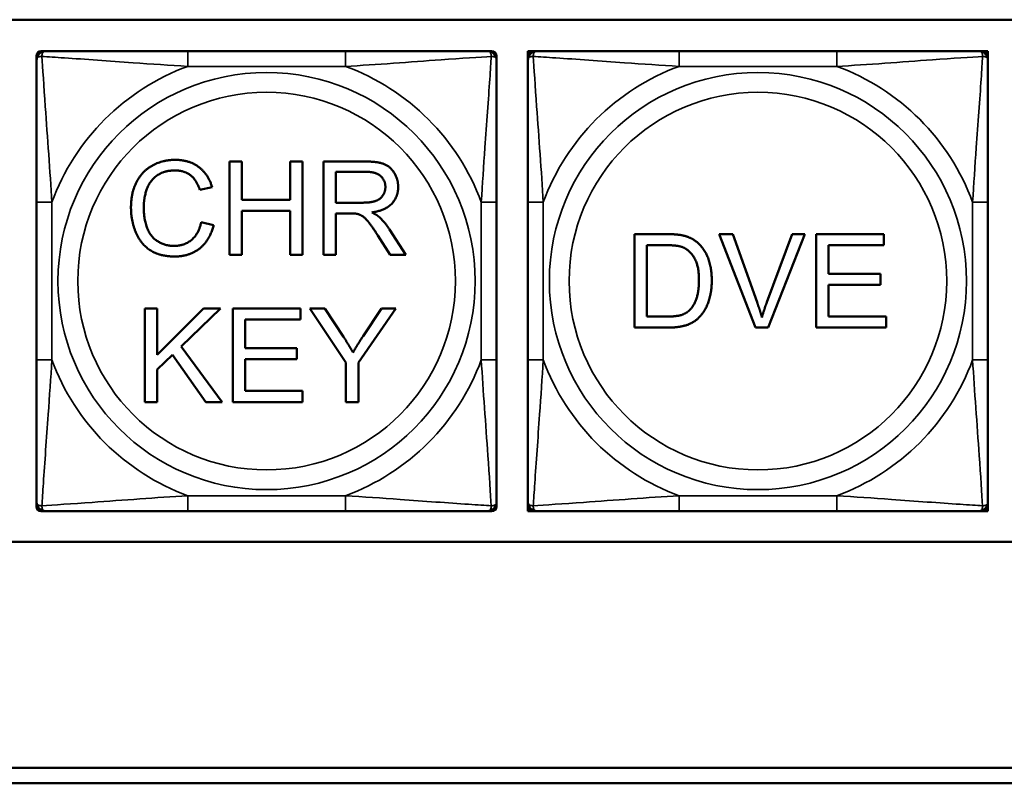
# Model space of a CAD drawing. Header units: inches. Extents: x -32 to 29.2, y -14.4 to 22.6.
# Tile 15 of 256: x -26.5 to -25.3, y -6.2 to -5.2. Entities that reach past the tile are written whole.
import ezdxf

# ---------------------------------------------------------------- set-up
doc = ezdxf.new("R2010")
doc.units = ezdxf.units.IN
doc.header["$MEASUREMENT"] = 0
doc.layers.add('Visible (ANSI)', color=7, linetype='Continuous', lineweight=50)
doc.layers.add('Visible Narrow (ANSI)', color=7, linetype='Continuous', lineweight=35)

msp = doc.modelspace()

# ---------------------------------------------------------------- linework, layer by layer
at = {"layer": 'Visible (ANSI)'}
for p, q in [((-27.8004, -5.2031), (-22.702, -5.2031)), ((-26.4881, -5.2434), (-26.4822, -5.2434)), ((-26.0976, -5.2434), (-26.2999, -5.2434)), ((-25.9153, -5.2434), (-25.9094, -5.2434)), ((-25.8632, -5.2434), (-25.8573, -5.2434)), ((-25.8632, -5.2493), (-25.8632, -5.2434)), ((-25.8573, -5.2434), (-25.8514, -5.2434)), ((-25.4668, -5.2434), (-25.6691, -5.2434)), ((-25.2844, -5.2434), (-25.2785, -5.2434)), ((-25.2785, -5.2434), (-25.2726, -5.2434)), ((-25.2726, -5.2434), (-25.2726, -5.2493)), ((-26.494, -5.2552), (-26.494, -5.2493)), ((-25.9035, -5.2493), (-25.9035, -5.2552)), ((-25.8632, -5.2552), (-25.8632, -5.2493)), ((-25.2726, -5.2493), (-25.2726, -5.2552)), ((-26.2465, -5.3851), (-26.2306, -5.3851)), ((-26.2465, -5.5051), (-26.2465, -5.3851)), ((-26.2306, -5.3851), (-26.2306, -5.4344)), ((-26.1684, -5.4344), (-26.1684, -5.3851)), ((-26.1684, -5.3851), (-26.1525, -5.3851)), ((-26.1525, -5.3851), (-26.1525, -5.5051)), ((-26.1258, -5.3851), (-26.0725, -5.3851)), ((-26.1258, -5.5051), (-26.1258, -5.3851)), ((-26.1098, -5.438), (-26.1098, -5.3983)), ((-26.1098, -5.3983), (-26.0719, -5.3983)), ((-26.2687, -5.4179), (-26.2844, -5.4217)), ((-26.2306, -5.4344), (-26.1684, -5.4344)), ((-26.494, -5.4375), (-26.494, -5.6398)), ((-26.0757, -5.438), (-26.1098, -5.438)), ((-25.9035, -5.6398), (-25.9035, -5.4375)), ((-25.8632, -5.4375), (-25.8632, -5.6398)), ((-25.2726, -5.6398), (-25.2726, -5.4375)), ((-26.1684, -5.4486), (-26.2306, -5.4486)), ((-26.2306, -5.4486), (-26.2306, -5.5051)), ((-26.1684, -5.5051), (-26.1684, -5.4486)), ((-26.0915, -5.4518), (-26.1098, -5.4518)), ((-26.1098, -5.4518), (-26.1098, -5.5051)), ((-26.2826, -5.4629), (-26.2667, -5.4669)), ((-26.0409, -5.4724), (-26.0201, -5.5051)), ((-26.04, -5.5051), (-26.0559, -5.4801)), ((-25.7264, -5.4784), (-25.6851, -5.4784)), ((-25.7264, -5.5984), (-25.7264, -5.4784)), ((-25.6175, -5.4784), (-25.6003, -5.4784)), ((-25.5711, -5.5984), (-25.6175, -5.4784)), ((-25.6003, -5.4784), (-25.5691, -5.5656)), ((-25.5564, -5.5656), (-25.5239, -5.4784)), ((-25.5078, -5.4784), (-25.5548, -5.5984)), ((-25.5239, -5.4784), (-25.5078, -5.4784)), ((-25.4931, -5.4784), (-25.4062, -5.4784)), ((-25.4931, -5.5984), (-25.4931, -5.4784)), ((-25.4062, -5.4784), (-25.4062, -5.4926)), ((-25.7105, -5.5843), (-25.7105, -5.4926)), ((-25.7105, -5.4926), (-25.6853, -5.4926)), ((-25.4062, -5.4926), (-25.4772, -5.4926)), ((-25.4772, -5.4926), (-25.4772, -5.5293)), ((-26.2306, -5.5051), (-26.2465, -5.5051)), ((-26.1525, -5.5051), (-26.1684, -5.5051)), ((-26.1098, -5.5051), (-26.1258, -5.5051)), ((-26.0201, -5.5051), (-26.04, -5.5051)), ((-25.4772, -5.5293), (-25.4107, -5.5293)), ((-25.4107, -5.5293), (-25.4107, -5.5435)), ((-25.4107, -5.5435), (-25.4772, -5.5435)), ((-25.4772, -5.5435), (-25.4772, -5.5843)), ((-26.355, -5.5739), (-26.3391, -5.5739)), ((-26.355, -5.6939), (-26.355, -5.5739)), ((-26.3391, -5.5739), (-26.3391, -5.6334)), ((-26.3391, -5.6334), (-26.2795, -5.5739)), ((-26.258, -5.5739), (-26.3083, -5.6226)), ((-26.2795, -5.5739), (-26.258, -5.5739)), ((-26.2421, -5.5739), (-26.1553, -5.5739)), ((-26.2421, -5.6939), (-26.2421, -5.5739)), ((-26.1553, -5.5739), (-26.1553, -5.5881)), ((-26.0968, -5.6431), (-26.1431, -5.5739)), ((-26.1431, -5.5739), (-26.1238, -5.5739)), ((-26.1238, -5.5739), (-26.1001, -5.6101)), ((-26.033, -5.5739), (-26.0809, -5.6431)), ((-26.0748, -5.6092), (-26.0514, -5.5739)), ((-26.0514, -5.5739), (-26.033, -5.5739)), ((-25.6849, -5.5843), (-25.7105, -5.5843)), ((-25.4772, -5.5843), (-25.4035, -5.5843)), ((-25.4035, -5.5843), (-25.4035, -5.5984)), ((-26.1553, -5.5881), (-26.2262, -5.5881)), ((-26.2262, -5.5881), (-26.2262, -5.6248)), ((-25.6831, -5.5984), (-25.7264, -5.5984)), ((-25.5548, -5.5984), (-25.5711, -5.5984)), ((-25.4035, -5.5984), (-25.4931, -5.5984)), ((-26.3083, -5.6226), (-26.2558, -5.6939)), ((-26.2262, -5.6248), (-26.1597, -5.6248)), ((-26.1597, -5.6248), (-26.1597, -5.639)), ((-26.3194, -5.6333), (-26.3391, -5.6523)), ((-26.2767, -5.6939), (-26.3194, -5.6333)), ((-26.1597, -5.639), (-26.2262, -5.639)), ((-26.2262, -5.639), (-26.2262, -5.6797)), ((-26.0968, -5.6939), (-26.0968, -5.6431)), ((-26.0809, -5.6431), (-26.0809, -5.6939)), ((-26.3391, -5.6523), (-26.3391, -5.6939)), ((-26.2262, -5.6797), (-26.1525, -5.6797)), ((-26.1525, -5.6797), (-26.1525, -5.6939)), ((-26.3391, -5.6939), (-26.355, -5.6939)), ((-26.2558, -5.6939), (-26.2767, -5.6939)), ((-26.1525, -5.6939), (-26.2421, -5.6939)), ((-26.0809, -5.6939), (-26.0968, -5.6939)), ((-26.494, -5.828), (-26.494, -5.8221)), ((-25.9035, -5.8221), (-25.9035, -5.828)), ((-25.8632, -5.828), (-25.8632, -5.8221)), ((-25.2726, -5.8221), (-25.2726, -5.828)), ((-26.4822, -5.8339), (-26.4881, -5.8339)), ((-26.2999, -5.8339), (-26.0976, -5.8339)), ((-25.9094, -5.8339), (-25.9153, -5.8339)), ((-25.8632, -5.8339), (-25.8632, -5.828)), ((-25.8573, -5.8339), (-25.8632, -5.8339)), ((-25.8514, -5.8339), (-25.8573, -5.8339)), ((-25.6691, -5.8339), (-25.4668, -5.8339)), ((-25.2785, -5.8339), (-25.2844, -5.8339)), ((-25.2726, -5.8339), (-25.2785, -5.8339)), ((-25.2726, -5.828), (-25.2726, -5.8339)), ((-22.702, -5.8736), (-27.8004, -5.8736)), ((-27.8004, -6.1634), (-17.5129, -6.1634)), ((-17.5129, -6.1834), (-27.8004, -6.1834))]:
    msp.add_line(p, q, dxfattribs=at)
for centre, radius, start, end in [((-26.4881, -5.2493), 0.00591, 90, 180), ((-26.4822, -5.2552), 0.0118, 90, 180), ((-25.9153, -5.2552), 0.0118, 0, 90), ((-25.9094, -5.2493), 0.00591, 0, 90), ((-25.8573, -5.2493), 0.00591, 90, 180), ((-25.8514, -5.2552), 0.0118, 90, 180), ((-25.2844, -5.2552), 0.0118, 0, 90), ((-25.2785, -5.2493), 0.00591, 0, 90), ((-26.4822, -5.8221), 0.0118, 180, 270), ((-25.9153, -5.8221), 0.0118, 270, 0), ((-25.8514, -5.8221), 0.0118, 180, 270), ((-25.2844, -5.8221), 0.0118, 270, 0), ((-26.4881, -5.828), 0.00591, 180, 270), ((-25.9094, -5.828), 0.00591, 270, 0), ((-25.8573, -5.828), 0.00591, 180, 270), ((-25.2785, -5.828), 0.00591, 270, 0)]:
    msp.add_arc(centre, radius, start, end, dxfattribs=at)
for points, knots in [([(-26.2999, -5.2434), (-26.3235, -5.2434), (-26.3475, -5.2434), (-26.3709, -5.2434), (-26.4016, -5.2434), (-26.4324, -5.2434), (-26.4557, -5.2434), (-26.4677, -5.2434), (-26.4773, -5.2434), (-26.4822, -5.2434)], [0.2569537, 0.2569537, 0.2569537, 0.2569537, 0.4371919, 0.4371919, 0.4371919, 0.6739428, 0.6739428, 0.6739428, 0.7963818, 0.7963818, 0.7963818, 0.7963818]), ([(-25.9153, -5.2434), (-25.921, -5.2434), (-25.9335, -5.2434), (-25.9487, -5.2434), (-25.9721, -5.2434), (-26.0013, -5.2434), (-26.0303, -5.2434), (-26.0525, -5.2434), (-26.0752, -5.2434), (-26.0976, -5.2434)], [-0.7968224, -0.7968224, -0.7968224, -0.7968224, -0.6514613, -0.6514613, -0.6514613, -0.427691, -0.427691, -0.427691, -0.2569517, -0.2569517, -0.2569517, -0.2569517]), ([(-25.6691, -5.2434), (-25.6927, -5.2434), (-25.7167, -5.2434), (-25.7401, -5.2434), (-25.7708, -5.2434), (-25.8016, -5.2434), (-25.8249, -5.2434), (-25.8369, -5.2434), (-25.8465, -5.2434), (-25.8514, -5.2434)], [0.2569537, 0.2569537, 0.2569537, 0.2569537, 0.4371919, 0.4371919, 0.4371919, 0.6739428, 0.6739428, 0.6739428, 0.7963818, 0.7963818, 0.7963818, 0.7963818]), ([(-25.2844, -5.2434), (-25.2902, -5.2434), (-25.3027, -5.2434), (-25.3179, -5.2434), (-25.3413, -5.2434), (-25.3704, -5.2434), (-25.3995, -5.2434), (-25.4217, -5.2434), (-25.4444, -5.2434), (-25.4668, -5.2434)], [-0.7968224, -0.7968224, -0.7968224, -0.7968224, -0.6514613, -0.6514613, -0.6514613, -0.427691, -0.427691, -0.427691, -0.2569517, -0.2569517, -0.2569517, -0.2569517]), ([(-26.494, -5.2552), (-26.494, -5.2609), (-26.494, -5.2734), (-26.494, -5.2886), (-26.494, -5.312), (-26.494, -5.3412), (-26.494, -5.3702), (-26.494, -5.3924), (-26.494, -5.4151), (-26.494, -5.4375)], [-0.7968224, -0.7968224, -0.7968224, -0.7968224, -0.6514613, -0.6514613, -0.6514613, -0.427691, -0.427691, -0.427691, -0.2569517, -0.2569517, -0.2569517, -0.2569517]), ([(-25.9035, -5.4375), (-25.9035, -5.4138), (-25.9035, -5.3898), (-25.9035, -5.3665), (-25.9035, -5.3358), (-25.9035, -5.3049), (-25.9035, -5.2817), (-25.9035, -5.2697), (-25.9035, -5.26), (-25.9035, -5.2552)], [0.2569537, 0.2569537, 0.2569537, 0.2569537, 0.4371919, 0.4371919, 0.4371919, 0.6739428, 0.6739428, 0.6739428, 0.7963818, 0.7963818, 0.7963818, 0.7963818]), ([(-25.8632, -5.2552), (-25.8632, -5.2609), (-25.8632, -5.2734), (-25.8632, -5.2886), (-25.8632, -5.312), (-25.8632, -5.3412), (-25.8632, -5.3702), (-25.8632, -5.3924), (-25.8632, -5.4151), (-25.8632, -5.4375)], [-0.7968224, -0.7968224, -0.7968224, -0.7968224, -0.6514613, -0.6514613, -0.6514613, -0.427691, -0.427691, -0.427691, -0.2569517, -0.2569517, -0.2569517, -0.2569517]), ([(-25.2726, -5.4375), (-25.2726, -5.4138), (-25.2726, -5.3898), (-25.2726, -5.3665), (-25.2726, -5.3358), (-25.2726, -5.3049), (-25.2726, -5.2817), (-25.2726, -5.2697), (-25.2726, -5.26), (-25.2726, -5.2552)], [0.2569537, 0.2569537, 0.2569537, 0.2569537, 0.4371919, 0.4371919, 0.4371919, 0.6739428, 0.6739428, 0.6739428, 0.7963818, 0.7963818, 0.7963818, 0.7963818]), ([(-26.494, -5.6398), (-26.494, -5.6635), (-26.494, -5.6874), (-26.494, -5.7108), (-26.494, -5.7415), (-26.494, -5.7724), (-26.494, -5.7956), (-26.494, -5.8076), (-26.494, -5.8173), (-26.494, -5.8221)], [0.2569537, 0.2569537, 0.2569537, 0.2569537, 0.4371919, 0.4371919, 0.4371919, 0.6739428, 0.6739428, 0.6739428, 0.7963818, 0.7963818, 0.7963818, 0.7963818]), ([(-25.9035, -5.8221), (-25.9035, -5.8164), (-25.9035, -5.8039), (-25.9035, -5.7887), (-25.9035, -5.7652), (-25.9035, -5.7361), (-25.9035, -5.707), (-25.9035, -5.6849), (-25.9035, -5.6622), (-25.9035, -5.6398)], [-0.7968224, -0.7968224, -0.7968224, -0.7968224, -0.6514613, -0.6514613, -0.6514613, -0.427691, -0.427691, -0.427691, -0.2569517, -0.2569517, -0.2569517, -0.2569517]), ([(-25.8632, -5.6398), (-25.8632, -5.6635), (-25.8632, -5.6874), (-25.8632, -5.7108), (-25.8632, -5.7415), (-25.8632, -5.7724), (-25.8632, -5.7956), (-25.8632, -5.8076), (-25.8632, -5.8173), (-25.8632, -5.8221)], [0.2569537, 0.2569537, 0.2569537, 0.2569537, 0.4371919, 0.4371919, 0.4371919, 0.6739428, 0.6739428, 0.6739428, 0.7963818, 0.7963818, 0.7963818, 0.7963818]), ([(-25.2726, -5.8221), (-25.2726, -5.8164), (-25.2726, -5.8039), (-25.2726, -5.7887), (-25.2726, -5.7652), (-25.2726, -5.7361), (-25.2726, -5.707), (-25.2726, -5.6849), (-25.2726, -5.6622), (-25.2726, -5.6398)], [-0.7968224, -0.7968224, -0.7968224, -0.7968224, -0.6514613, -0.6514613, -0.6514613, -0.427691, -0.427691, -0.427691, -0.2569517, -0.2569517, -0.2569517, -0.2569517]), ([(-26.4822, -5.8339), (-26.4765, -5.8339), (-26.464, -5.8339), (-26.4488, -5.8339), (-26.4253, -5.8339), (-26.3962, -5.8339), (-26.3671, -5.8339), (-26.3449, -5.8339), (-26.3223, -5.8339), (-26.2999, -5.8339)], [-0.7968224, -0.7968224, -0.7968224, -0.7968224, -0.6514613, -0.6514613, -0.6514613, -0.427691, -0.427691, -0.427691, -0.2569517, -0.2569517, -0.2569517, -0.2569517]), ([(-26.0976, -5.8339), (-26.0739, -5.8339), (-26.0499, -5.8339), (-26.0266, -5.8339), (-25.9959, -5.8339), (-25.965, -5.8339), (-25.9418, -5.8339), (-25.9297, -5.8339), (-25.9201, -5.8339), (-25.9153, -5.8339)], [0.2569537, 0.2569537, 0.2569537, 0.2569537, 0.4371919, 0.4371919, 0.4371919, 0.6739428, 0.6739428, 0.6739428, 0.7963818, 0.7963818, 0.7963818, 0.7963818]), ([(-25.8514, -5.8339), (-25.8456, -5.8339), (-25.8332, -5.8339), (-25.8179, -5.8339), (-25.7945, -5.8339), (-25.7654, -5.8339), (-25.7363, -5.8339), (-25.7141, -5.8339), (-25.6915, -5.8339), (-25.6691, -5.8339)], [-0.7968224, -0.7968224, -0.7968224, -0.7968224, -0.6514613, -0.6514613, -0.6514613, -0.427691, -0.427691, -0.427691, -0.2569517, -0.2569517, -0.2569517, -0.2569517]), ([(-25.4668, -5.8339), (-25.4431, -5.8339), (-25.4191, -5.8339), (-25.3957, -5.8339), (-25.3651, -5.8339), (-25.3342, -5.8339), (-25.3109, -5.8339), (-25.2989, -5.8339), (-25.2893, -5.8339), (-25.2844, -5.8339)], [0.2569537, 0.2569537, 0.2569537, 0.2569537, 0.4371919, 0.4371919, 0.4371919, 0.6739428, 0.6739428, 0.6739428, 0.7963818, 0.7963818, 0.7963818, 0.7963818])]:
    msp.add_open_spline(points, degree=3, knots=knots, dxfattribs=at)
for points in [[(-26.3728, -5.4442), (-26.3728, -5.4254), (-26.3584, -5.3974), (-26.332, -5.383), (-26.3161, -5.383)], [(-26.3161, -5.383), (-26.2981, -5.383), (-26.2736, -5.4014), (-26.2687, -5.4179)], [(-26.3165, -5.3966), (-26.3303, -5.3966), (-26.3489, -5.4099), (-26.3564, -5.4322), (-26.3564, -5.4441)], [(-26.2844, -5.4217), (-26.2886, -5.4086), (-26.3044, -5.3966), (-26.3165, -5.3966)], [(-26.0725, -5.3851), (-26.0565, -5.3851), (-26.0398, -5.3916), (-26.0298, -5.4079), (-26.0298, -5.4178)], [(-26.0719, -5.3983), (-26.0585, -5.3983), (-26.0462, -5.4093), (-26.0462, -5.4178)], [(-26.0462, -5.4178), (-26.0462, -5.4236), (-26.0526, -5.4336), (-26.0648, -5.438), (-26.0757, -5.438)], [(-26.0298, -5.4178), (-26.0298, -5.4306), (-26.0464, -5.4481), (-26.0636, -5.4505)], [(-26.3164, -5.5071), (-26.3358, -5.5071), (-26.3601, -5.4913), (-26.3728, -5.4614), (-26.3728, -5.4442)], [(-26.3564, -5.4441), (-26.3564, -5.4593), (-26.3475, -5.4822), (-26.3287, -5.4935), (-26.3177, -5.4935)], [(-26.0826, -5.4523), (-26.0853, -5.4518), (-26.0915, -5.4518)], [(-26.0559, -5.4801), (-26.0628, -5.4693), (-26.0718, -5.4579), (-26.0789, -5.4532), (-26.0826, -5.4523)], [(-26.0636, -5.4505), (-26.0573, -5.4535), (-26.0541, -5.4564)], [(-26.0541, -5.4564), (-26.0471, -5.4628), (-26.0409, -5.4724)], [(-26.3177, -5.4935), (-26.3044, -5.4935), (-26.2859, -5.4781), (-26.2826, -5.4629)], [(-26.2667, -5.4669), (-26.2717, -5.4865), (-26.2976, -5.5071), (-26.3164, -5.5071)], [(-25.6851, -5.4784), (-25.6711, -5.4784), (-25.6637, -5.4802)], [(-25.6637, -5.4802), (-25.6534, -5.4826), (-25.6461, -5.4888)], [(-25.6853, -5.4926), (-25.6712, -5.4926), (-25.6648, -5.4951)], [(-25.6648, -5.4951), (-25.6559, -5.4985), (-25.6436, -5.5187), (-25.6436, -5.5375)], [(-25.6461, -5.4888), (-25.6366, -5.4967), (-25.6272, -5.5217), (-25.6272, -5.5378)], [(-25.6272, -5.5378), (-25.6272, -5.5514), (-25.6336, -5.5726), (-25.6436, -5.5864), (-25.6555, -5.5943), (-25.6722, -5.5984), (-25.6831, -5.5984)], [(-25.6436, -5.5375), (-25.6436, -5.5512), (-25.6499, -5.5702), (-25.6556, -5.5759)], [(-25.5691, -5.5656), (-25.5654, -5.576), (-25.5628, -5.5852)], [(-25.5628, -5.5852), (-25.5601, -5.5754), (-25.5564, -5.5656)], [(-25.6556, -5.5759), (-25.6595, -5.5799), (-25.673, -5.5843), (-25.6849, -5.5843)], [(-26.1001, -5.6101), (-26.0934, -5.6202), (-26.0878, -5.6304)], [(-26.0878, -5.6304), (-26.0825, -5.621), (-26.0748, -5.6092)]]:
    msp.add_open_spline(points, degree=2, dxfattribs=at)
at = {"layer": 'Visible Narrow (ANSI)'}
for p, q in [((-26.2999, -5.2434), (-26.2999, -5.2631)), ((-26.0976, -5.2434), (-26.0976, -5.2631)), ((-25.6691, -5.2434), (-25.6691, -5.2631)), ((-25.4668, -5.2434), (-25.4668, -5.2631)), ((-26.2999, -5.2631), (-26.0976, -5.2631)), ((-25.6691, -5.2631), (-25.4668, -5.2631)), ((-26.494, -5.4375), (-26.4743, -5.4375)), ((-26.4743, -5.6398), (-26.4743, -5.4375)), ((-25.9231, -5.4375), (-25.9231, -5.6398)), ((-25.9035, -5.4375), (-25.9231, -5.4375)), ((-25.8632, -5.4375), (-25.8435, -5.4375)), ((-25.8435, -5.6398), (-25.8435, -5.4375)), ((-25.2923, -5.4375), (-25.2923, -5.6398)), ((-25.2726, -5.4375), (-25.2923, -5.4375)), ((-26.494, -5.6398), (-26.4743, -5.6398)), ((-25.9035, -5.6398), (-25.9231, -5.6398)), ((-25.8632, -5.6398), (-25.8435, -5.6398)), ((-25.2726, -5.6398), (-25.2923, -5.6398)), ((-26.0976, -5.8142), (-26.2999, -5.8142)), ((-26.2999, -5.8339), (-26.2999, -5.8142)), ((-26.0976, -5.8339), (-26.0976, -5.8142)), ((-25.4668, -5.8142), (-25.6691, -5.8142)), ((-25.6691, -5.8339), (-25.6691, -5.8142)), ((-25.4668, -5.8339), (-25.4668, -5.8142))]:
    msp.add_line(p, q, dxfattribs=at)
for centre, radius in [((-26.1987, -5.5386), 0.2678), ((-25.5679, -5.5386), 0.2678), ((-26.1987, -5.5386), 0.2424), ((-25.5679, -5.5386), 0.2424)]:
    msp.add_circle(centre, radius, dxfattribs=at)
for centre, start, end in [((-26.1987, -5.5386), 110.1547, 159.8453), ((-26.1987, -5.5386), 20.1547, 69.8453), ((-25.5679, -5.5386), 110.1547, 159.8453), ((-25.5679, -5.5386), 20.1547, 69.8453), ((-26.1987, -5.5386), 200.1547, 249.8453), ((-26.1987, -5.5386), 290.1547, 339.8453), ((-25.5679, -5.5386), 200.1547, 249.8453), ((-25.5679, -5.5386), 290.1547, 339.8453)]:
    msp.add_arc(centre, 0.2936, start, end, dxfattribs=at)
for points, knots in [([(-26.4871, -5.2502), (-26.4872, -5.2494), (-26.4871, -5.2486), (-26.4869, -5.2472), (-26.4867, -5.2465), (-26.4862, -5.2456), (-26.486, -5.2453), (-26.4857, -5.2449), (-26.4856, -5.2447), (-26.4853, -5.2444), (-26.4851, -5.2443), (-26.4845, -5.2439), (-26.4841, -5.2437), (-26.4832, -5.2434), (-26.4827, -5.2434), (-26.4822, -5.2434)], [-0.00023197, -0.00023197, -0.00023197, -0.00023197, 0.00913095, 0.00913095, 0.01983142, 0.01983142, 0.02651922, 0.02651922, 0.02986312, 0.02986312, 0.03521335, 0.03521335, 0.04377373, 0.04377373, 0.0532704, 0.0532704, 0.0532704, 0.0532704]), ([(-25.9153, -5.2434), (-25.9147, -5.2434), (-25.9142, -5.2434), (-25.9133, -5.2437), (-25.913, -5.2439), (-25.9124, -5.2443), (-25.9122, -5.2444), (-25.9119, -5.2447), (-25.9117, -5.2449), (-25.9114, -5.2453), (-25.9112, -5.2456), (-25.9108, -5.2465), (-25.9106, -5.2472), (-25.9103, -5.2486), (-25.9103, -5.2494), (-25.9103, -5.2502)], [-0.0532704, -0.0532704, -0.0532704, -0.0532704, -0.04377373, -0.04377373, -0.03521335, -0.03521335, -0.02986312, -0.02986312, -0.02651922, -0.02651922, -0.01983142, -0.01983142, -0.00913095, -0.00913095, 0.00023197, 0.00023197, 0.00023197, 0.00023197]), ([(-25.8563, -5.2502), (-25.8563, -5.2494), (-25.8563, -5.2486), (-25.8561, -5.2472), (-25.8559, -5.2465), (-25.8554, -5.2456), (-25.8552, -5.2453), (-25.8549, -5.2449), (-25.8548, -5.2447), (-25.8545, -5.2444), (-25.8543, -5.2443), (-25.8537, -5.2439), (-25.8533, -5.2437), (-25.8524, -5.2434), (-25.8519, -5.2434), (-25.8514, -5.2434)], [-0.00023197, -0.00023197, -0.00023197, -0.00023197, 0.00913095, 0.00913095, 0.01983142, 0.01983142, 0.02651922, 0.02651922, 0.02986312, 0.02986312, 0.03521335, 0.03521335, 0.04377373, 0.04377373, 0.0532704, 0.0532704, 0.0532704, 0.0532704]), ([(-25.2844, -5.2434), (-25.2839, -5.2434), (-25.2834, -5.2434), (-25.2825, -5.2437), (-25.2821, -5.2439), (-25.2816, -5.2443), (-25.2813, -5.2444), (-25.281, -5.2447), (-25.2809, -5.2449), (-25.2806, -5.2453), (-25.2804, -5.2456), (-25.28, -5.2465), (-25.2797, -5.2472), (-25.2795, -5.2486), (-25.2795, -5.2494), (-25.2795, -5.2502)], [-0.0532704, -0.0532704, -0.0532704, -0.0532704, -0.04377373, -0.04377373, -0.03521335, -0.03521335, -0.02986312, -0.02986312, -0.02651922, -0.02651922, -0.01983142, -0.01983142, -0.00913095, -0.00913095, 0.00023197, 0.00023197, 0.00023197, 0.00023197]), ([(-26.494, -5.2552), (-26.494, -5.2546), (-26.4939, -5.2541), (-26.4937, -5.2533), (-26.4935, -5.2529), (-26.4931, -5.2523), (-26.493, -5.2521), (-26.4926, -5.2518), (-26.4925, -5.2517), (-26.4921, -5.2513), (-26.4918, -5.2511), (-26.4909, -5.2507), (-26.4902, -5.2505), (-26.4887, -5.2503), (-26.488, -5.2502), (-26.4871, -5.2502)], [-0.0532704, -0.0532704, -0.0532704, -0.0532704, -0.04377373, -0.04377373, -0.03521335, -0.03521335, -0.02986312, -0.02986312, -0.02651922, -0.02651922, -0.01983142, -0.01983142, -0.00913095, -0.00913095, 0.00023197, 0.00023197, 0.00023197, 0.00023197]), ([(-26.4871, -5.2502), (-26.4795, -5.2507), (-26.4695, -5.2514), (-26.4324, -5.2538), (-26.4007, -5.2561), (-26.3465, -5.26), (-26.3232, -5.2616), (-26.2999, -5.2631)], [-0.7478145, -0.7478145, -0.7478145, -0.7478145, -0.6493253, -0.6493253, -0.427691, -0.427691, -0.2569537, -0.2569537, -0.2569537, -0.2569537]), ([(-26.4743, -5.4375), (-26.4767, -5.397), (-26.48, -5.3547), (-26.4846, -5.289), (-26.4862, -5.2646), (-26.4871, -5.2502)], [0.2569517, 0.2569517, 0.2569517, 0.2569517, 0.5559983, 0.5559983, 0.7482818, 0.7482818, 0.7482818, 0.7482818]), ([(-26.0976, -5.2631), (-26.0571, -5.2607), (-26.0147, -5.2574), (-25.9491, -5.2527), (-25.9247, -5.2511), (-25.9103, -5.2502)], [0.2569517, 0.2569517, 0.2569517, 0.2569517, 0.5559983, 0.5559983, 0.7482818, 0.7482818, 0.7482818, 0.7482818]), ([(-25.9103, -5.2502), (-25.9108, -5.2579), (-25.9114, -5.2679), (-25.9139, -5.3049), (-25.9162, -5.3366), (-25.9201, -5.3909), (-25.9217, -5.4141), (-25.9231, -5.4375)], [-0.7478145, -0.7478145, -0.7478145, -0.7478145, -0.6493253, -0.6493253, -0.427691, -0.427691, -0.2569537, -0.2569537, -0.2569537, -0.2569537]), ([(-25.9103, -5.2502), (-25.9095, -5.2502), (-25.9087, -5.2503), (-25.9073, -5.2505), (-25.9066, -5.2507), (-25.9057, -5.2511), (-25.9054, -5.2513), (-25.9049, -5.2517), (-25.9048, -5.2518), (-25.9045, -5.2521), (-25.9043, -5.2523), (-25.904, -5.2529), (-25.9038, -5.2533), (-25.9035, -5.2541), (-25.9035, -5.2546), (-25.9035, -5.2552)], [-0.00023197, -0.00023197, -0.00023197, -0.00023197, 0.00913095, 0.00913095, 0.01983142, 0.01983142, 0.02651922, 0.02651922, 0.02986312, 0.02986312, 0.03521335, 0.03521335, 0.04377373, 0.04377373, 0.0532704, 0.0532704, 0.0532704, 0.0532704]), ([(-25.8632, -5.2552), (-25.8632, -5.2546), (-25.8631, -5.2541), (-25.8629, -5.2533), (-25.8627, -5.2529), (-25.8623, -5.2523), (-25.8621, -5.2521), (-25.8618, -5.2518), (-25.8617, -5.2517), (-25.8613, -5.2513), (-25.861, -5.2511), (-25.86, -5.2507), (-25.8594, -5.2505), (-25.8579, -5.2503), (-25.8572, -5.2502), (-25.8563, -5.2502)], [-0.0532704, -0.0532704, -0.0532704, -0.0532704, -0.04377373, -0.04377373, -0.03521335, -0.03521335, -0.02986312, -0.02986312, -0.02651922, -0.02651922, -0.01983142, -0.01983142, -0.00913095, -0.00913095, 0.00023197, 0.00023197, 0.00023197, 0.00023197]), ([(-25.8563, -5.2502), (-25.8487, -5.2507), (-25.8387, -5.2514), (-25.8016, -5.2538), (-25.7699, -5.2561), (-25.7157, -5.26), (-25.6924, -5.2616), (-25.6691, -5.2631)], [-0.7478145, -0.7478145, -0.7478145, -0.7478145, -0.6493253, -0.6493253, -0.427691, -0.427691, -0.2569537, -0.2569537, -0.2569537, -0.2569537]), ([(-25.8435, -5.4375), (-25.8459, -5.397), (-25.8492, -5.3547), (-25.8538, -5.289), (-25.8554, -5.2646), (-25.8563, -5.2502)], [0.2569517, 0.2569517, 0.2569517, 0.2569517, 0.5559983, 0.5559983, 0.7482818, 0.7482818, 0.7482818, 0.7482818]), ([(-25.4668, -5.2631), (-25.4263, -5.2607), (-25.3839, -5.2574), (-25.3183, -5.2527), (-25.2938, -5.2511), (-25.2795, -5.2502)], [0.2569517, 0.2569517, 0.2569517, 0.2569517, 0.5559983, 0.5559983, 0.7482818, 0.7482818, 0.7482818, 0.7482818]), ([(-25.2795, -5.2502), (-25.28, -5.2579), (-25.2806, -5.2679), (-25.2831, -5.3049), (-25.2854, -5.3366), (-25.2893, -5.3909), (-25.2909, -5.4141), (-25.2923, -5.4375)], [-0.7478145, -0.7478145, -0.7478145, -0.7478145, -0.6493253, -0.6493253, -0.427691, -0.427691, -0.2569537, -0.2569537, -0.2569537, -0.2569537]), ([(-25.2795, -5.2502), (-25.2786, -5.2502), (-25.2779, -5.2503), (-25.2764, -5.2505), (-25.2758, -5.2507), (-25.2749, -5.2511), (-25.2745, -5.2513), (-25.2741, -5.2517), (-25.274, -5.2518), (-25.2737, -5.2521), (-25.2735, -5.2523), (-25.2731, -5.2529), (-25.273, -5.2533), (-25.2727, -5.2541), (-25.2726, -5.2546), (-25.2726, -5.2552)], [-0.00023197, -0.00023197, -0.00023197, -0.00023197, 0.00913095, 0.00913095, 0.01983142, 0.01983142, 0.02651922, 0.02651922, 0.02986312, 0.02986312, 0.03521335, 0.03521335, 0.04377373, 0.04377373, 0.0532704, 0.0532704, 0.0532704, 0.0532704]), ([(-26.4871, -5.8271), (-26.4867, -5.8194), (-26.486, -5.8094), (-26.4835, -5.7724), (-26.4813, -5.7406), (-26.4774, -5.6864), (-26.4757, -5.6632), (-26.4743, -5.6398)], [-0.7478145, -0.7478145, -0.7478145, -0.7478145, -0.6493253, -0.6493253, -0.427691, -0.427691, -0.2569537, -0.2569537, -0.2569537, -0.2569537]), ([(-25.9231, -5.6398), (-25.9207, -5.6803), (-25.9174, -5.7226), (-25.9128, -5.7883), (-25.9112, -5.8127), (-25.9103, -5.8271)], [0.2569517, 0.2569517, 0.2569517, 0.2569517, 0.5559983, 0.5559983, 0.7482818, 0.7482818, 0.7482818, 0.7482818]), ([(-25.8563, -5.8271), (-25.8558, -5.8194), (-25.8552, -5.8094), (-25.8527, -5.7724), (-25.8504, -5.7406), (-25.8465, -5.6864), (-25.8449, -5.6632), (-25.8435, -5.6398)], [-0.7478145, -0.7478145, -0.7478145, -0.7478145, -0.6493253, -0.6493253, -0.427691, -0.427691, -0.2569537, -0.2569537, -0.2569537, -0.2569537]), ([(-25.2923, -5.6398), (-25.2899, -5.6803), (-25.2866, -5.7226), (-25.282, -5.7883), (-25.2804, -5.8127), (-25.2795, -5.8271)], [0.2569517, 0.2569517, 0.2569517, 0.2569517, 0.5559983, 0.5559983, 0.7482818, 0.7482818, 0.7482818, 0.7482818]), ([(-26.2999, -5.8142), (-26.3404, -5.8166), (-26.3827, -5.8199), (-26.4484, -5.8245), (-26.4728, -5.8261), (-26.4871, -5.8271)], [0.2569517, 0.2569517, 0.2569517, 0.2569517, 0.5559983, 0.5559983, 0.7482818, 0.7482818, 0.7482818, 0.7482818]), ([(-25.9103, -5.8271), (-25.918, -5.8266), (-25.928, -5.8259), (-25.965, -5.8235), (-25.9967, -5.8212), (-26.051, -5.8173), (-26.0742, -5.8156), (-26.0976, -5.8142)], [-0.7478145, -0.7478145, -0.7478145, -0.7478145, -0.6493253, -0.6493253, -0.427691, -0.427691, -0.2569537, -0.2569537, -0.2569537, -0.2569537]), ([(-25.6691, -5.8142), (-25.7095, -5.8166), (-25.7519, -5.8199), (-25.8176, -5.8245), (-25.842, -5.8261), (-25.8563, -5.8271)], [0.2569517, 0.2569517, 0.2569517, 0.2569517, 0.5559983, 0.5559983, 0.7482818, 0.7482818, 0.7482818, 0.7482818]), ([(-25.2795, -5.8271), (-25.2871, -5.8266), (-25.2971, -5.8259), (-25.3342, -5.8235), (-25.3659, -5.8212), (-25.4202, -5.8173), (-25.4434, -5.8156), (-25.4668, -5.8142)], [-0.7478145, -0.7478145, -0.7478145, -0.7478145, -0.6493253, -0.6493253, -0.427691, -0.427691, -0.2569537, -0.2569537, -0.2569537, -0.2569537]), ([(-26.4871, -5.8271), (-26.488, -5.8271), (-26.4887, -5.827), (-26.4902, -5.8268), (-26.4909, -5.8266), (-26.4918, -5.8262), (-26.4921, -5.826), (-26.4925, -5.8256), (-26.4926, -5.8255), (-26.493, -5.8252), (-26.4931, -5.825), (-26.4935, -5.8244), (-26.4937, -5.824), (-26.4939, -5.8231), (-26.494, -5.8226), (-26.494, -5.8221)], [-0.00023197, -0.00023197, -0.00023197, -0.00023197, 0.00913095, 0.00913095, 0.01983142, 0.01983142, 0.02651922, 0.02651922, 0.02986312, 0.02986312, 0.03521335, 0.03521335, 0.04377373, 0.04377373, 0.0532704, 0.0532704, 0.0532704, 0.0532704]), ([(-26.4822, -5.8339), (-26.4827, -5.8339), (-26.4832, -5.8339), (-26.4841, -5.8336), (-26.4845, -5.8334), (-26.4851, -5.833), (-26.4853, -5.8329), (-26.4856, -5.8326), (-26.4857, -5.8324), (-26.486, -5.832), (-26.4862, -5.8317), (-26.4867, -5.8308), (-26.4869, -5.8301), (-26.4871, -5.8287), (-26.4872, -5.8279), (-26.4871, -5.8271)], [-0.0532704, -0.0532704, -0.0532704, -0.0532704, -0.04377373, -0.04377373, -0.03521335, -0.03521335, -0.02986312, -0.02986312, -0.02651922, -0.02651922, -0.01983142, -0.01983142, -0.00913095, -0.00913095, 0.00023197, 0.00023197, 0.00023197, 0.00023197]), ([(-25.9103, -5.8271), (-25.9103, -5.8279), (-25.9103, -5.8287), (-25.9106, -5.8301), (-25.9108, -5.8308), (-25.9112, -5.8317), (-25.9114, -5.832), (-25.9117, -5.8324), (-25.9119, -5.8326), (-25.9122, -5.8329), (-25.9124, -5.833), (-25.913, -5.8334), (-25.9133, -5.8336), (-25.9142, -5.8339), (-25.9147, -5.8339), (-25.9153, -5.8339)], [-0.00023197, -0.00023197, -0.00023197, -0.00023197, 0.00913095, 0.00913095, 0.01983142, 0.01983142, 0.02651922, 0.02651922, 0.02986312, 0.02986312, 0.03521335, 0.03521335, 0.04377373, 0.04377373, 0.0532704, 0.0532704, 0.0532704, 0.0532704]), ([(-25.9035, -5.8221), (-25.9035, -5.8226), (-25.9035, -5.8231), (-25.9038, -5.824), (-25.904, -5.8244), (-25.9043, -5.825), (-25.9045, -5.8252), (-25.9048, -5.8255), (-25.9049, -5.8256), (-25.9054, -5.826), (-25.9057, -5.8262), (-25.9066, -5.8266), (-25.9073, -5.8268), (-25.9087, -5.827), (-25.9095, -5.8271), (-25.9103, -5.8271)], [-0.0532704, -0.0532704, -0.0532704, -0.0532704, -0.04377373, -0.04377373, -0.03521335, -0.03521335, -0.02986312, -0.02986312, -0.02651922, -0.02651922, -0.01983142, -0.01983142, -0.00913095, -0.00913095, 0.00023197, 0.00023197, 0.00023197, 0.00023197]), ([(-25.8563, -5.8271), (-25.8572, -5.8271), (-25.8579, -5.827), (-25.8594, -5.8268), (-25.86, -5.8266), (-25.861, -5.8262), (-25.8613, -5.826), (-25.8617, -5.8256), (-25.8618, -5.8255), (-25.8621, -5.8252), (-25.8623, -5.825), (-25.8627, -5.8244), (-25.8629, -5.824), (-25.8631, -5.8231), (-25.8632, -5.8226), (-25.8632, -5.8221)], [-0.00023197, -0.00023197, -0.00023197, -0.00023197, 0.00913095, 0.00913095, 0.01983142, 0.01983142, 0.02651922, 0.02651922, 0.02986312, 0.02986312, 0.03521335, 0.03521335, 0.04377373, 0.04377373, 0.0532704, 0.0532704, 0.0532704, 0.0532704]), ([(-25.8514, -5.8339), (-25.8519, -5.8339), (-25.8524, -5.8339), (-25.8533, -5.8336), (-25.8537, -5.8334), (-25.8543, -5.833), (-25.8545, -5.8329), (-25.8548, -5.8326), (-25.8549, -5.8324), (-25.8552, -5.832), (-25.8554, -5.8317), (-25.8559, -5.8308), (-25.8561, -5.8301), (-25.8563, -5.8287), (-25.8563, -5.8279), (-25.8563, -5.8271)], [-0.0532704, -0.0532704, -0.0532704, -0.0532704, -0.04377373, -0.04377373, -0.03521335, -0.03521335, -0.02986312, -0.02986312, -0.02651922, -0.02651922, -0.01983142, -0.01983142, -0.00913095, -0.00913095, 0.00023197, 0.00023197, 0.00023197, 0.00023197]), ([(-25.2795, -5.8271), (-25.2795, -5.8279), (-25.2795, -5.8287), (-25.2797, -5.8301), (-25.28, -5.8308), (-25.2804, -5.8317), (-25.2806, -5.832), (-25.2809, -5.8324), (-25.281, -5.8326), (-25.2813, -5.8329), (-25.2816, -5.833), (-25.2821, -5.8334), (-25.2825, -5.8336), (-25.2834, -5.8339), (-25.2839, -5.8339), (-25.2844, -5.8339)], [-0.00023197, -0.00023197, -0.00023197, -0.00023197, 0.00913095, 0.00913095, 0.01983142, 0.01983142, 0.02651922, 0.02651922, 0.02986312, 0.02986312, 0.03521335, 0.03521335, 0.04377373, 0.04377373, 0.0532704, 0.0532704, 0.0532704, 0.0532704]), ([(-25.2726, -5.8221), (-25.2726, -5.8226), (-25.2727, -5.8231), (-25.273, -5.824), (-25.2731, -5.8244), (-25.2735, -5.825), (-25.2737, -5.8252), (-25.274, -5.8255), (-25.2741, -5.8256), (-25.2745, -5.826), (-25.2749, -5.8262), (-25.2758, -5.8266), (-25.2764, -5.8268), (-25.2779, -5.827), (-25.2786, -5.8271), (-25.2795, -5.8271)], [-0.0532704, -0.0532704, -0.0532704, -0.0532704, -0.04377373, -0.04377373, -0.03521335, -0.03521335, -0.02986312, -0.02986312, -0.02651922, -0.02651922, -0.01983142, -0.01983142, -0.00913095, -0.00913095, 0.00023197, 0.00023197, 0.00023197, 0.00023197])]:
    msp.add_open_spline(points, degree=3, knots=knots, dxfattribs=at)

doc.saveas('drawing.dxf')
